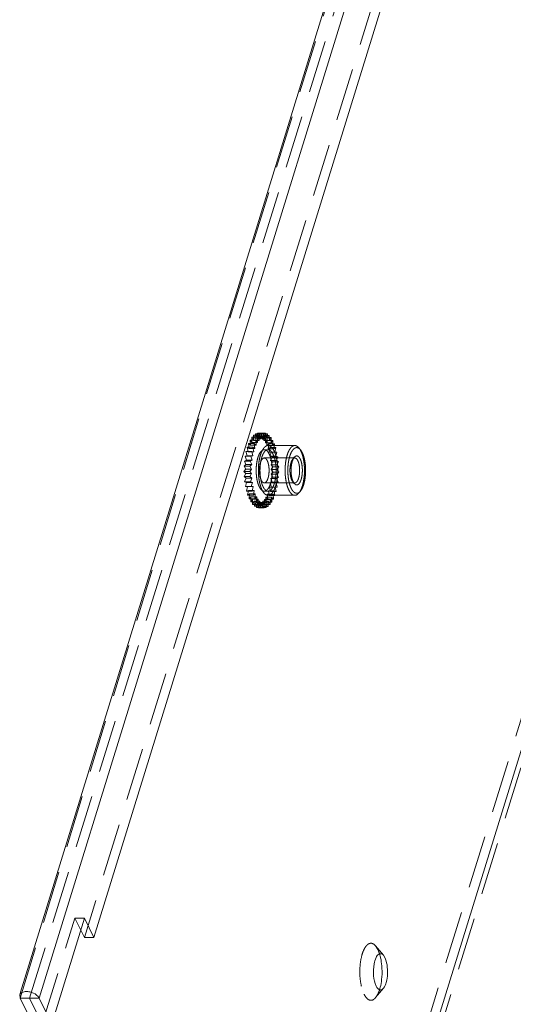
# Model space of a CAD drawing. Header units: millimetres. Extents: x 4065 to 8083, y -652 to 5416.
# Tile 135 of 256: x 5762 to 5809, y 3184 to 3279. Entities that reach past the tile are written whole.
import ezdxf

# ---------------------------------------------------------------- set-up
doc = ezdxf.new("R2010")
doc.units = ezdxf.units.MM
doc.header["$LTSCALE"] = 0.8
doc.linetypes.add('HIDDEN', pattern=[9.525, 6.35, -3.175])
doc.layers.get('0').update_dxf_attribs({"linetype": 'CONTINUOUS', "lineweight": 0})
doc.layers.add('3', color=5, linetype='HIDDEN', lineweight=0)

msp = doc.modelspace()

# ---------------------------------------------------------------- linework, layer by layer
for p, q in [((5761.653, 3185.135), (5894.709, 3615.705)), ((5763.449, 3184.58), (5896.585, 3615.409)), ((5924.335, 3578.686), (5787.084, 3134.54)), ((5855.33, 3470.647), (5768.731, 3190.412)), ((5764.669, 3182.093), (5767.816, 3192.276)), ((5768.731, 3190.412), (5767.816, 3192.276)), ((5767.81, 3190.412), (5767.46, 3191.125)), ((5768.731, 3190.412), (5767.81, 3190.412)), ((5796.792, 3188.48), (5796.653, 3188.697)), ((5761.572, 3184.875), (5761.607, 3184.58)), ((5786.162, 3134.54), (5761.607, 3184.58)), ((5761.607, 3184.58), (5763.449, 3184.58)), ((5787.389, 3133.918), (5762.528, 3184.58)), ((5764.669, 3182.093), (5763.449, 3184.58))]:
    msp.add_line(p, q)
for centre, radius, start, end in [((5792.267, 3187.577), 4.206, 14.20922, 17.5818), ((5791.722, 3187.436), 4.77, 12.22045, 14.24282), ((5789.612, 3187.108), 6.907, 353.72839, 2.61524)]:
    msp.add_arc(centre, radius, start, end)
for points, knots in [([(5796.215, 3188.814), (5796.091, 3188.74), (5795.885, 3188.417), (5795.793, 3188.074), (5795.754, 3187.864)], [0, 0, 0, 0, 0.405585, 1, 1, 1, 1]), ([(5796.653, 3188.698), (5796.597, 3188.765), (5796.462, 3188.885), (5796.28, 3188.852), (5796.215, 3188.814)], [0, 0, 0, 0, 0.538925, 1, 1, 1, 1]), ([(5796.511, 3187.423), (5796.507, 3187.512), (5796.485, 3187.855), (5796.437, 3188.196), (5796.384, 3188.445)], [0, 0, 0, 0, 0.258875, 1, 1, 1, 1]), ([(5796.657, 3185.523), (5796.789, 3185.682), (5796.967, 3186.15), (5797.072, 3186.917), (5797.032, 3187.732), (5796.9, 3188.26), (5796.792, 3188.48)], [0, 0, 0, 0, 0.202856, 0.474384, 0.760146, 1, 1, 1, 1]), ([(5795.754, 3187.864), (5795.684, 3187.488), (5795.661, 3186.764), (5795.797, 3186.039), (5795.945, 3185.738)], [0, 0, 0, 0, 0.533202, 1, 1, 1, 1]), ([(5796.287, 3185.402), (5796.31, 3185.474), (5796.396, 3185.787), (5796.45, 3186.107), (5796.477, 3186.354)], [0, 0, 0, 0, 0.233876, 1, 1, 1, 1]), ([(5795.945, 3185.738), (5795.988, 3185.65), (5796.077, 3185.504), (5796.27, 3185.349), (5796.501, 3185.363), (5796.608, 3185.465), (5796.657, 3185.523)], [0, 0, 0, 0, 0.315164, 0.55143, 0.753812, 1, 1, 1, 1]), ([(5762.223, 3185.201), (5762.077, 3185.201), (5761.816, 3185.171), (5761.604, 3184.979), (5761.572, 3184.875)], [0, 0, 0, 0, 0.573364, 1, 1, 1, 1]), ([(5762.726, 3185.117), (5762.603, 3185.158), (5762.434, 3185.193), (5762.264, 3185.201), (5762.223, 3185.201)], [0, 0, 0, 0, 0.758684, 1, 1, 1, 1]), ([(5763.449, 3184.58), (5763.42, 3184.638), (5763.24, 3184.888), (5762.954, 3185.043), (5762.726, 3185.117)], [0, 0, 0, 0, 0.212312, 1, 1, 1, 1])]:
    msp.add_open_spline(points, degree=3, knots=knots)
at = {"layer": '3'}
for p, q in [((5761.607, 3184.58), (5894.895, 3615.902)), ((5762.528, 3184.58), (5895.664, 3615.409)), ((5923.414, 3578.686), (5786.162, 3134.54)), ((5924.64, 3578.065), (5787.389, 3133.918)), ((5854.409, 3470.647), (5767.81, 3190.412)), ((5783.957, 3238.628), (5784.114, 3238.33)), ((5783.957, 3238.628), (5784.51, 3238.628)), ((5783.962, 3238.126), (5783.957, 3238.628)), ((5784.114, 3238.33), (5784.136, 3238.829)), ((5784.136, 3238.829), (5784.276, 3238.477)), ((5784.136, 3238.829), (5784.689, 3238.829)), ((5784.276, 3238.477), (5784.325, 3238.964)), ((5784.828, 3238.477), (5784.276, 3238.477)), ((5784.325, 3238.964), (5784.444, 3238.566)), ((5784.325, 3238.964), (5784.877, 3238.964)), ((5784.444, 3238.566), (5784.518, 3239.03)), ((5784.996, 3238.566), (5784.444, 3238.566)), ((5784.51, 3238.628), (5784.667, 3238.33)), ((5784.515, 3238.126), (5784.51, 3238.628)), ((5784.518, 3239.03), (5784.615, 3238.593)), ((5784.518, 3239.03), (5785.071, 3239.03)), ((5784.615, 3238.593), (5784.714, 3239.026)), ((5785.168, 3238.593), (5784.615, 3238.593)), ((5784.667, 3238.33), (5784.689, 3238.829)), ((5784.689, 3238.829), (5784.828, 3238.477)), ((5784.714, 3239.026), (5785.267, 3239.026)), ((5784.714, 3239.026), (5784.786, 3238.559)), ((5784.786, 3238.559), (5784.907, 3238.952)), ((5785.339, 3238.559), (5784.786, 3238.559)), ((5784.828, 3238.477), (5784.877, 3238.964)), ((5784.877, 3238.964), (5784.996, 3238.566)), ((5784.907, 3238.952), (5784.953, 3238.464)), ((5784.907, 3238.952), (5785.46, 3238.952)), ((5784.953, 3238.464), (5785.095, 3238.81)), ((5785.506, 3238.464), (5784.953, 3238.464)), ((5784.996, 3238.566), (5785.071, 3239.03)), ((5785.071, 3239.03), (5785.168, 3238.593)), ((5785.095, 3238.81), (5785.114, 3238.31)), ((5785.095, 3238.81), (5785.648, 3238.81)), ((5785.114, 3238.31), (5785.273, 3238.602)), ((5785.168, 3238.593), (5785.267, 3239.026)), ((5785.273, 3238.602), (5785.265, 3238.101)), ((5785.267, 3239.026), (5785.339, 3238.559)), ((5785.273, 3238.602), (5785.826, 3238.602)), ((5785.339, 3238.559), (5785.46, 3238.952)), ((5785.46, 3238.952), (5785.506, 3238.464)), ((5785.506, 3238.464), (5785.648, 3238.81)), ((5785.648, 3238.81), (5785.667, 3238.31)), ((5785.667, 3238.31), (5785.826, 3238.602)), ((5785.826, 3238.602), (5785.817, 3238.101)), ((5783.507, 3237.675), (5783.698, 3237.566)), ((5783.592, 3237.221), (5783.507, 3237.675)), ((5783.507, 3237.675), (5784.06, 3237.675)), ((5783.639, 3238.045), (5783.823, 3237.87)), ((5783.639, 3238.045), (5784.192, 3238.045)), ((5783.698, 3237.566), (5783.639, 3238.045)), ((5784.251, 3237.566), (5783.698, 3237.566)), ((5783.79, 3238.365), (5783.962, 3238.126)), ((5783.823, 3237.87), (5783.79, 3238.365)), ((5783.79, 3238.365), (5784.343, 3238.365)), ((5784.375, 3237.87), (5783.823, 3237.87)), ((5784.515, 3238.126), (5783.962, 3238.126)), ((5784.06, 3237.675), (5784.251, 3237.566)), ((5784.145, 3237.221), (5784.06, 3237.675)), ((5784.667, 3238.33), (5784.114, 3238.33)), ((5784.192, 3238.045), (5784.375, 3237.87)), ((5784.251, 3237.566), (5784.192, 3238.045)), ((5784.343, 3238.365), (5784.515, 3238.126)), ((5784.375, 3237.87), (5784.343, 3238.365)), ((5785.667, 3238.31), (5785.114, 3238.31)), ((5785.265, 3238.101), (5785.438, 3238.333)), ((5785.817, 3238.101), (5785.265, 3238.101)), ((5785.438, 3238.333), (5785.403, 3237.839)), ((5785.403, 3237.839), (5785.587, 3238.007)), ((5785.955, 3237.839), (5785.403, 3237.839)), ((5785.438, 3238.333), (5785.991, 3238.333)), ((5785.587, 3238.007), (5785.525, 3237.531)), ((5785.525, 3237.531), (5785.717, 3237.632)), ((5786.078, 3237.531), (5785.525, 3237.531)), ((5785.527, 3237.837), (5788.106, 3237.837)), ((5785.587, 3238.007), (5786.14, 3238.007)), ((5785.717, 3237.632), (5785.63, 3237.182)), ((5785.717, 3237.632), (5786.269, 3237.632)), ((5785.817, 3238.101), (5785.991, 3238.333)), ((5785.991, 3238.333), (5785.955, 3237.839)), ((5785.955, 3237.839), (5786.14, 3238.007)), ((5786.14, 3238.007), (5786.078, 3237.531)), ((5786.078, 3237.531), (5786.269, 3237.632)), ((5786.269, 3237.632), (5786.182, 3237.182)), ((5788.652, 3237.43), (5788.501, 3237.612)), ((5783.31, 3236.811), (5783.505, 3236.842)), ((5783.44, 3236.435), (5783.31, 3236.811)), ((5783.31, 3236.811), (5783.862, 3236.811)), ((5783.397, 3237.26), (5783.592, 3237.221)), ((5783.505, 3236.842), (5783.397, 3237.26)), ((5783.397, 3237.26), (5783.95, 3237.26)), ((5784.058, 3236.842), (5783.505, 3236.842)), ((5784.145, 3237.221), (5783.592, 3237.221)), ((5783.862, 3236.811), (5784.058, 3236.842)), ((5783.992, 3236.435), (5783.862, 3236.811)), ((5783.95, 3237.26), (5784.145, 3237.221)), ((5784.058, 3236.842), (5783.95, 3237.26)), ((5785.158, 3237.437), (5785.527, 3237.437)), ((5785.158, 3236.637), (5788.106, 3236.637)), ((5785.63, 3237.182), (5785.825, 3237.213)), ((5786.182, 3237.182), (5785.63, 3237.182)), ((5785.825, 3237.213), (5785.714, 3236.799)), ((5785.714, 3236.799), (5785.909, 3236.76)), ((5786.267, 3236.799), (5785.714, 3236.799)), ((5785.909, 3236.76), (5785.777, 3236.389)), ((5785.825, 3237.213), (5786.378, 3237.213)), ((5785.909, 3236.76), (5786.462, 3236.76)), ((5786.182, 3237.182), (5786.378, 3237.213)), ((5786.378, 3237.213), (5786.267, 3236.799)), ((5786.267, 3236.799), (5786.462, 3236.76)), ((5786.462, 3236.76), (5786.33, 3236.389)), ((5787.908, 3236.524), (5788.059, 3236.705)), ((5783.204, 3235.338), (5783.378, 3235.571)), ((5783.213, 3235.84), (5783.397, 3236.008)), ((5783.378, 3235.571), (5783.213, 3235.84)), ((5783.213, 3235.84), (5783.765, 3235.84)), ((5783.248, 3236.334), (5783.44, 3236.435)), ((5783.397, 3236.008), (5783.248, 3236.334)), ((5783.248, 3236.334), (5783.801, 3236.334)), ((5783.93, 3235.571), (5783.378, 3235.571)), ((5783.949, 3236.008), (5783.397, 3236.008)), ((5783.992, 3236.435), (5783.44, 3236.435)), ((5783.757, 3235.338), (5783.93, 3235.571)), ((5783.765, 3235.84), (5783.949, 3236.008)), ((5783.93, 3235.571), (5783.765, 3235.84)), ((5783.801, 3236.334), (5783.992, 3236.435)), ((5783.949, 3236.008), (5783.801, 3236.334)), ((5785.777, 3236.389), (5785.968, 3236.281)), ((5786.33, 3236.389), (5785.777, 3236.389)), ((5785.968, 3236.281), (5785.818, 3235.961)), ((5785.818, 3235.961), (5786.001, 3235.786)), ((5786.37, 3235.961), (5785.818, 3235.961)), ((5786.001, 3235.786), (5785.834, 3235.523)), ((5785.968, 3236.281), (5786.521, 3236.281)), ((5786.001, 3235.786), (5786.554, 3235.786)), ((5786.33, 3236.389), (5786.521, 3236.281)), ((5786.521, 3236.281), (5786.37, 3235.961)), ((5786.37, 3235.961), (5786.554, 3235.786)), ((5786.554, 3235.786), (5786.387, 3235.523)), ((5783.382, 3235.131), (5783.204, 3235.338)), ((5783.204, 3235.338), (5783.757, 3235.338)), ((5783.223, 3234.838), (5783.382, 3235.131)), ((5783.411, 3234.696), (5783.223, 3234.838)), ((5783.223, 3234.838), (5783.776, 3234.838)), ((5783.269, 3234.35), (5783.411, 3234.696)), ((5783.935, 3235.131), (5783.382, 3235.131)), ((5783.963, 3234.696), (5783.411, 3234.696)), ((5783.935, 3235.131), (5783.757, 3235.338)), ((5783.776, 3234.838), (5783.935, 3235.131)), ((5783.963, 3234.696), (5783.776, 3234.838)), ((5783.822, 3234.35), (5783.963, 3234.696)), ((5785.984, 3234.785), (5785.796, 3234.65)), ((5785.796, 3234.65), (5785.936, 3234.298)), ((5786.349, 3234.65), (5785.796, 3234.65)), ((5786.006, 3235.284), (5785.827, 3235.083)), ((5785.827, 3235.083), (5785.984, 3234.785)), ((5786.38, 3235.083), (5785.827, 3235.083)), ((5785.834, 3235.523), (5786.006, 3235.284)), ((5786.387, 3235.523), (5785.834, 3235.523)), ((5785.984, 3234.785), (5786.537, 3234.785)), ((5786.006, 3235.284), (5786.559, 3235.284)), ((5786.537, 3234.785), (5786.349, 3234.65)), ((5786.349, 3234.65), (5786.488, 3234.298)), ((5786.559, 3235.284), (5786.38, 3235.083)), ((5786.38, 3235.083), (5786.537, 3234.785)), ((5786.387, 3235.523), (5786.559, 3235.284)), ((5783.463, 3234.277), (5783.269, 3234.35)), ((5783.269, 3234.35), (5783.822, 3234.35)), ((5783.341, 3233.883), (5783.463, 3234.277)), ((5783.341, 3233.883), (5783.894, 3233.883)), ((5783.537, 3233.879), (5783.341, 3233.883)), ((5783.437, 3233.446), (5783.537, 3233.879)), ((5784.015, 3234.277), (5783.463, 3234.277)), ((5784.089, 3233.879), (5783.537, 3233.879)), ((5784.015, 3234.277), (5783.822, 3234.35)), ((5783.894, 3233.883), (5784.015, 3234.277)), ((5784.089, 3233.879), (5783.894, 3233.883)), ((5783.99, 3233.446), (5784.089, 3233.879)), ((5785.158, 3234.237), (5788.106, 3234.237)), ((5785.665, 3233.838), (5785.762, 3233.401)), ((5786.218, 3233.838), (5785.665, 3233.838)), ((5785.861, 3233.834), (5785.665, 3233.838)), ((5785.936, 3234.298), (5785.742, 3234.232)), ((5785.742, 3234.232), (5785.861, 3233.834)), ((5786.294, 3234.232), (5785.742, 3234.232)), ((5785.861, 3233.834), (5786.414, 3233.834)), ((5785.936, 3234.298), (5786.488, 3234.298)), ((5786.218, 3233.838), (5786.315, 3233.401)), ((5786.414, 3233.834), (5786.218, 3233.838)), ((5786.488, 3234.298), (5786.294, 3234.232)), ((5786.294, 3234.232), (5786.414, 3233.834)), ((5787.908, 3234.349), (5788.059, 3234.168)), ((5783.631, 3233.512), (5783.437, 3233.446)), ((5783.437, 3233.446), (5783.99, 3233.446)), ((5783.557, 3233.048), (5783.631, 3233.512)), ((5783.745, 3233.183), (5783.557, 3233.048)), ((5783.557, 3233.048), (5784.109, 3233.048)), ((5784.184, 3233.512), (5783.631, 3233.512)), ((5783.696, 3232.697), (5783.745, 3233.183)), ((5783.876, 3232.897), (5783.696, 3232.697)), ((5783.696, 3232.697), (5784.249, 3232.697)), ((5784.298, 3233.183), (5783.745, 3233.183)), ((5783.854, 3232.398), (5783.876, 3232.897)), ((5784.428, 3232.897), (5783.876, 3232.897)), ((5784.184, 3233.512), (5783.99, 3233.446)), ((5784.109, 3233.048), (5784.184, 3233.512)), ((5784.298, 3233.183), (5784.109, 3233.048)), ((5784.249, 3232.697), (5784.298, 3233.183)), ((5784.428, 3232.897), (5784.249, 3232.697)), ((5784.406, 3232.398), (5784.428, 3232.897)), ((5785.158, 3233.437), (5785.527, 3233.437)), ((5785.499, 3232.662), (5785.321, 3232.869)), ((5785.321, 3232.869), (5785.34, 3232.369)), ((5785.873, 3232.869), (5785.321, 3232.869)), ((5785.64, 3233.008), (5785.453, 3233.15)), ((5785.453, 3233.15), (5785.499, 3232.662)), ((5786.005, 3233.15), (5785.453, 3233.15)), ((5785.527, 3233.037), (5788.106, 3233.037)), ((5785.762, 3233.401), (5785.568, 3233.475)), ((5786.121, 3233.475), (5785.568, 3233.475)), ((5785.568, 3233.475), (5785.64, 3233.008)), ((5785.64, 3233.008), (5786.193, 3233.008)), ((5785.762, 3233.401), (5786.315, 3233.401)), ((5786.051, 3232.662), (5785.873, 3232.869)), ((5785.873, 3232.869), (5785.892, 3232.369)), ((5786.193, 3233.008), (5786.005, 3233.15)), ((5786.005, 3233.15), (5786.051, 3232.662)), ((5786.315, 3233.401), (5786.121, 3233.475)), ((5786.121, 3233.475), (5786.193, 3233.008)), ((5788.652, 3233.443), (5788.501, 3233.262)), ((5784.02, 3232.661), (5783.854, 3232.398)), ((5783.854, 3232.398), (5784.406, 3232.398)), ((5784.573, 3232.661), (5784.02, 3232.661)), ((5784.026, 3232.159), (5784.02, 3232.661)), ((5784.177, 3232.479), (5784.026, 3232.159)), ((5784.026, 3232.159), (5784.578, 3232.159)), ((5784.209, 3231.984), (5784.177, 3232.479)), ((5784.729, 3232.479), (5784.177, 3232.479)), ((5784.341, 3232.355), (5784.209, 3231.984)), ((5784.209, 3231.984), (5784.762, 3231.984)), ((5784.894, 3232.355), (5784.341, 3232.355)), ((5784.4, 3231.876), (5784.341, 3232.355)), ((5784.511, 3232.29), (5784.4, 3231.876)), ((5784.4, 3231.876), (5784.953, 3231.876)), ((5784.573, 3232.661), (5784.406, 3232.398)), ((5784.595, 3231.837), (5784.511, 3232.29)), ((5785.063, 3232.29), (5784.511, 3232.29)), ((5784.578, 3232.159), (5784.573, 3232.661)), ((5784.729, 3232.479), (5784.578, 3232.159)), ((5784.682, 3232.287), (5784.595, 3231.837)), ((5784.595, 3231.837), (5785.148, 3231.837)), ((5784.79, 3231.868), (5784.682, 3232.287)), ((5785.235, 3232.287), (5784.682, 3232.287)), ((5784.762, 3231.984), (5784.729, 3232.479)), ((5784.894, 3232.355), (5784.762, 3231.984)), ((5784.852, 3232.345), (5784.79, 3231.868)), ((5784.79, 3231.868), (5785.343, 3231.868)), ((5784.982, 3231.969), (5784.852, 3232.345)), ((5785.405, 3232.345), (5784.852, 3232.345)), ((5784.953, 3231.876), (5784.894, 3232.355)), ((5785.063, 3232.29), (5784.953, 3231.876)), ((5785.017, 3232.463), (5784.982, 3231.969)), ((5784.982, 3231.969), (5785.534, 3231.969)), ((5785.166, 3232.137), (5785.017, 3232.463)), ((5785.57, 3232.463), (5785.017, 3232.463)), ((5785.148, 3231.837), (5785.063, 3232.29)), ((5785.235, 3232.287), (5785.148, 3231.837)), ((5785.174, 3232.639), (5785.166, 3232.137)), ((5785.166, 3232.137), (5785.719, 3232.137)), ((5785.34, 3232.369), (5785.174, 3232.639)), ((5785.727, 3232.639), (5785.174, 3232.639)), ((5785.343, 3231.868), (5785.235, 3232.287)), ((5785.34, 3232.369), (5785.892, 3232.369)), ((5785.405, 3232.345), (5785.343, 3231.868)), ((5785.534, 3231.969), (5785.405, 3232.345)), ((5785.499, 3232.662), (5786.051, 3232.662)), ((5785.57, 3232.463), (5785.534, 3231.969)), ((5785.719, 3232.137), (5785.57, 3232.463)), ((5785.727, 3232.639), (5785.719, 3232.137)), ((5785.892, 3232.369), (5785.727, 3232.639)), ((5763.748, 3182.093), (5766.895, 3192.276)), ((5767.46, 3191.125), (5766.895, 3192.276)), ((5767.816, 3192.276), (5766.895, 3192.276)), ((5796.113, 3189.263), (5795.897, 3189.604)), ((5796.657, 3188.695), (5795.9, 3189.601)), ((5796.657, 3185.523), (5795.9, 3184.617)), ((5761.572, 3184.875), (5761.653, 3185.135))]:
    msp.add_line(p, q, dxfattribs=at)
for points, knots in [([(5784.795, 3236.929), (5784.816, 3236.997), (5784.86, 3237.126), (5784.938, 3237.306), (5785.022, 3237.463), (5785.114, 3237.595), (5785.211, 3237.701), (5785.312, 3237.778), (5785.418, 3237.826), (5785.491, 3237.837), (5785.527, 3237.837)], [0, 0, 0, 0, 0.172789, 0.331897, 0.476364, 0.605861, 0.720777, 0.822579, 0.914149, 1, 1, 1, 1]), ([(5785.527, 3237.837), (5785.549, 3237.837), (5785.593, 3237.833), (5785.683, 3237.808), (5785.795, 3237.744), (5785.918, 3237.625), (5786.033, 3237.464), (5786.137, 3237.265), (5786.229, 3237.031), (5786.308, 3236.766), (5786.373, 3236.476), (5786.42, 3236.165), (5786.462, 3235.729), (5786.467, 3235.285), (5786.436, 3234.845), (5786.395, 3234.527), (5786.338, 3234.228), (5786.287, 3234.036), (5786.259, 3233.945)], [0, 0, 0, 0, 0.015433, 0.03128, 0.065561, 0.105154, 0.151173, 0.203922, 0.263169, 0.328314, 0.398504, 0.472699, 0.549731, 0.707172, 0.78503, 0.860576, 0.932599, 1, 1, 1, 1]), ([(5787.374, 3236.929), (5787.395, 3236.997), (5787.439, 3237.126), (5787.516, 3237.306), (5787.601, 3237.463), (5787.693, 3237.595), (5787.789, 3237.701), (5787.891, 3237.778), (5787.997, 3237.826), (5788.07, 3237.837), (5788.106, 3237.837)], [0, 0, 0, 0, 0.172775, 0.331892, 0.476357, 0.605855, 0.720774, 0.822576, 0.914148, 1, 1, 1, 1]), ([(5787.619, 3236.804), (5787.647, 3236.895), (5787.707, 3237.063), (5787.804, 3237.256), (5787.889, 3237.384), (5787.954, 3237.463), (5788.021, 3237.528), (5788.09, 3237.579), (5788.161, 3237.614), (5788.233, 3237.635), (5788.306, 3237.639), (5788.379, 3237.627), (5788.451, 3237.6), (5788.521, 3237.558), (5788.589, 3237.501), (5788.631, 3237.455), (5788.652, 3237.43)], [0, 0, 0, 0, 0.182341, 0.34203, 0.412988, 0.47803, 0.537444, 0.591783, 0.641936, 0.689151, 0.735012, 0.781273, 0.829638, 0.88155, 0.938095, 1, 1, 1, 1]), ([(5788.106, 3237.837), (5788.14, 3237.837), (5788.211, 3237.826), (5788.314, 3237.782), (5788.413, 3237.709), (5788.472, 3237.646), (5788.501, 3237.612)], [0, 0, 0, 0, 0.219243, 0.452279, 0.710124, 1, 1, 1, 1]), ([(5788.501, 3237.612), (5788.535, 3237.571), (5788.6, 3237.48), (5788.686, 3237.325), (5788.764, 3237.147), (5788.834, 3236.947), (5788.896, 3236.728), (5788.966, 3236.408), (5789.024, 3235.981), (5789.048, 3235.451), (5789.026, 3234.921), (5788.96, 3234.416), (5788.884, 3234.095), (5788.838, 3233.945)], [0, 0, 0, 0, 0.041769, 0.08845, 0.139948, 0.19598, 0.256124, 0.319847, 0.455464, 0.597309, 0.739321, 0.875421, 1, 1, 1, 1]), ([(5784.548, 3236.68), (5784.525, 3236.604), (5784.483, 3236.444), (5784.418, 3236.104), (5784.374, 3235.653), (5784.379, 3235.193), (5784.414, 3234.83), (5784.453, 3234.571), (5784.507, 3234.329), (5784.573, 3234.108), (5784.65, 3233.913), (5784.737, 3233.747), (5784.832, 3233.614), (5784.934, 3233.514), (5785.028, 3233.461), (5785.103, 3233.44), (5785.14, 3233.437), (5785.158, 3233.437)], [0, 0, 0, 0, 0.067405, 0.139435, 0.292787, 0.450241, 0.527278, 0.601478, 0.671672, 0.736821, 0.796071, 0.848822, 0.894842, 0.934436, 0.968718, 0.984566, 1, 1, 1, 1]), ([(5784.548, 3236.68), (5784.566, 3236.737), (5784.603, 3236.844), (5784.667, 3236.995), (5784.738, 3237.126), (5784.814, 3237.236), (5784.895, 3237.323), (5784.979, 3237.388), (5785.068, 3237.428), (5785.129, 3237.437), (5785.158, 3237.437)], [0, 0, 0, 0, 0.172782, 0.331894, 0.476358, 0.605856, 0.720775, 0.822577, 0.914149, 1, 1, 1, 1]), ([(5784.795, 3236.929), (5784.766, 3236.837), (5784.716, 3236.646), (5784.659, 3236.346), (5784.618, 3236.029), (5784.587, 3235.589), (5784.592, 3235.145), (5784.633, 3234.708), (5784.681, 3234.398), (5784.745, 3234.107), (5784.824, 3233.843), (5784.917, 3233.609), (5785.021, 3233.41), (5785.135, 3233.249), (5785.258, 3233.13), (5785.37, 3233.066), (5785.46, 3233.041), (5785.505, 3233.037), (5785.527, 3233.037)], [0, 0, 0, 0, 0.067401, 0.139424, 0.21497, 0.292828, 0.450269, 0.527301, 0.601496, 0.671686, 0.736831, 0.796078, 0.848827, 0.894846, 0.934439, 0.96872, 0.984567, 1, 1, 1, 1]), ([(5784.917, 3236.68), (5784.893, 3236.604), (5784.851, 3236.444), (5784.786, 3236.104), (5784.743, 3235.653), (5784.748, 3235.193), (5784.782, 3234.83), (5784.822, 3234.571), (5784.875, 3234.329), (5784.941, 3234.108), (5785.018, 3233.913), (5785.105, 3233.747), (5785.2, 3233.614), (5785.303, 3233.514), (5785.396, 3233.461), (5785.471, 3233.44), (5785.508, 3233.437), (5785.527, 3233.437)], [0, 0, 0, 0, 0.067405, 0.139435, 0.292787, 0.450241, 0.527278, 0.601478, 0.671672, 0.736821, 0.796071, 0.848822, 0.894842, 0.934436, 0.968718, 0.984566, 1, 1, 1, 1]), ([(5785.158, 3236.637), (5785.141, 3236.637), (5785.104, 3236.631), (5785.051, 3236.607), (5785, 3236.569), (5784.952, 3236.516), (5784.906, 3236.45), (5784.847, 3236.34), (5784.812, 3236.248), (5784.792, 3236.183)], [0, 0, 0, 0, 0.085872, 0.177465, 0.279295, 0.394247, 0.523765, 0.668262, 1, 1, 1, 1]), ([(5784.917, 3236.68), (5784.934, 3236.737), (5784.971, 3236.844), (5785.036, 3236.995), (5785.106, 3237.126), (5785.182, 3237.236), (5785.263, 3237.323), (5785.348, 3237.388), (5785.436, 3237.428), (5785.497, 3237.437), (5785.527, 3237.437)], [0, 0, 0, 0, 0.172782, 0.331894, 0.476358, 0.605856, 0.720775, 0.822577, 0.914149, 1, 1, 1, 1]), ([(5785.158, 3237.437), (5785.176, 3237.437), (5785.214, 3237.433), (5785.289, 3237.413), (5785.382, 3237.359), (5785.485, 3237.26), (5785.58, 3237.126), (5785.667, 3236.96), (5785.744, 3236.765), (5785.81, 3236.545), (5785.863, 3236.303), (5785.903, 3236.044), (5785.937, 3235.68), (5785.942, 3235.221), (5785.899, 3234.769), (5785.834, 3234.429), (5785.792, 3234.27), (5785.768, 3234.194)], [0, 0, 0, 0, 0.015434, 0.031282, 0.065564, 0.105158, 0.151178, 0.203929, 0.263179, 0.328328, 0.398522, 0.472722, 0.549759, 0.707213, 0.860565, 0.932595, 1, 1, 1, 1]), ([(5785.524, 3234.691), (5785.554, 3234.785), (5785.598, 3234.989), (5785.629, 3235.307), (5785.625, 3235.635), (5785.593, 3235.903), (5785.549, 3236.102), (5785.51, 3236.234), (5785.463, 3236.351), (5785.411, 3236.45), (5785.354, 3236.531), (5785.293, 3236.59), (5785.227, 3236.628), (5785.18, 3236.637), (5785.158, 3236.637)], [0, 0, 0, 0, 0.139393, 0.292785, 0.450282, 0.601494, 0.671707, 0.736874, 0.796139, 0.848903, 0.894934, 0.934538, 0.968829, 1, 1, 1, 1]), ([(5785.527, 3237.437), (5785.545, 3237.437), (5785.582, 3237.433), (5785.657, 3237.413), (5785.751, 3237.359), (5785.853, 3237.26), (5785.948, 3237.126), (5786.035, 3236.96), (5786.112, 3236.765), (5786.178, 3236.545), (5786.232, 3236.303), (5786.271, 3236.044), (5786.306, 3235.68), (5786.311, 3235.221), (5786.267, 3234.769), (5786.202, 3234.429), (5786.16, 3234.27), (5786.137, 3234.194)], [0, 0, 0, 0, 0.015434, 0.031282, 0.065564, 0.105158, 0.151178, 0.203929, 0.263179, 0.328328, 0.398522, 0.472722, 0.549759, 0.707213, 0.860565, 0.932595, 1, 1, 1, 1]), ([(5788.106, 3233.037), (5788.084, 3233.037), (5788.039, 3233.041), (5787.949, 3233.066), (5787.837, 3233.13), (5787.714, 3233.249), (5787.6, 3233.41), (5787.496, 3233.609), (5787.403, 3233.843), (5787.324, 3234.107), (5787.26, 3234.398), (5787.212, 3234.708), (5787.171, 3235.145), (5787.166, 3235.589), (5787.197, 3236.029), (5787.237, 3236.346), (5787.295, 3236.646), (5787.345, 3236.837), (5787.374, 3236.929)], [0, 0, 0, 0, 0.015433, 0.03128, 0.065561, 0.105154, 0.151172, 0.203921, 0.263168, 0.328314, 0.398504, 0.4727, 0.549731, 0.707174, 0.785032, 0.860578, 0.932602, 1, 1, 1, 1]), ([(5788.652, 3233.443), (5788.631, 3233.418), (5788.589, 3233.373), (5788.521, 3233.316), (5788.451, 3233.273), (5788.379, 3233.246), (5788.306, 3233.235), (5788.233, 3233.239), (5788.16, 3233.259), (5788.089, 3233.295), (5788.02, 3233.346), (5787.953, 3233.412), (5787.888, 3233.491), (5787.802, 3233.62), (5787.706, 3233.814), (5787.61, 3234.082), (5787.532, 3234.387), (5787.476, 3234.722), (5787.441, 3235.076), (5787.429, 3235.44), (5787.441, 3235.803), (5787.476, 3236.157), (5787.533, 3236.491), (5787.588, 3236.704), (5787.619, 3236.804)], [0, 0, 0, 0, 0.022369, 0.042798, 0.06155, 0.079021, 0.095734, 0.112308, 0.129379, 0.14752, 0.167183, 0.188687, 0.212231, 0.237918, 0.295729, 0.361729, 0.434854, 0.513631, 0.596313, 0.680981, 0.765633, 0.848271, 0.926972, 1, 1, 1, 1]), ([(5787.74, 3236.183), (5787.76, 3236.25), (5787.796, 3236.344), (5787.857, 3236.456), (5787.891, 3236.503), (5787.908, 3236.524)], [0, 0, 0, 0, 0.549423, 0.787501, 1, 1, 1, 1]), ([(5787.863, 3236.307), (5787.879, 3236.36), (5787.914, 3236.458), (5787.959, 3236.553), (5787.984, 3236.595)], [0, 0, 0, 0, 0.529462, 1, 1, 1, 1]), ([(5787.908, 3236.524), (5787.914, 3236.531), (5787.937, 3236.557), (5787.963, 3236.581), (5787.984, 3236.595)], [0, 0, 0, 0, 0.268214, 1, 1, 1, 1]), ([(5787.984, 3236.595), (5787.99, 3236.606), (5788.013, 3236.644), (5788.038, 3236.68), (5788.059, 3236.705)], [0, 0, 0, 0, 0.265311, 1, 1, 1, 1]), ([(5787.984, 3236.595), (5788.003, 3236.608), (5788.041, 3236.629), (5788.085, 3236.637), (5788.106, 3236.637)], [0, 0, 0, 0, 0.521346, 1, 1, 1, 1]), ([(5788.059, 3236.705), (5788.085, 3236.736), (5788.136, 3236.787), (5788.216, 3236.828), (5788.28, 3236.838), (5788.326, 3236.835), (5788.372, 3236.822), (5788.418, 3236.799), (5788.462, 3236.767), (5788.521, 3236.709), (5788.591, 3236.612), (5788.662, 3236.47), (5788.723, 3236.299), (5788.772, 3236.105), (5788.808, 3235.892), (5788.83, 3235.667), (5788.838, 3235.435), (5788.83, 3235.203), (5788.808, 3234.978), (5788.771, 3234.766), (5788.737, 3234.631), (5788.717, 3234.567)], [0, 0, 0, 0, 0.042718, 0.078802, 0.095519, 0.112098, 0.129175, 0.147322, 0.166992, 0.188503, 0.237694, 0.295524, 0.361545, 0.434693, 0.513493, 0.596199, 0.680891, 0.765569, 0.848231, 0.926954, 1, 1, 1, 1]), ([(5788.106, 3236.637), (5788.128, 3236.637), (5788.175, 3236.628), (5788.24, 3236.59), (5788.301, 3236.531), (5788.359, 3236.45), (5788.411, 3236.351), (5788.457, 3236.234), (5788.497, 3236.101), (5788.54, 3235.903), (5788.572, 3235.635), (5788.576, 3235.307), (5788.545, 3234.989), (5788.501, 3234.785), (5788.472, 3234.691)], [0, 0, 0, 0, 0.031171, 0.065464, 0.10507, 0.151105, 0.203873, 0.26314, 0.328308, 0.398522, 0.549732, 0.707227, 0.860618, 1, 1, 1, 1]), ([(5788.652, 3237.43), (5788.683, 3237.393), (5788.743, 3237.31), (5788.821, 3237.168), (5788.894, 3237.004), (5788.982, 3236.752), (5789.069, 3236.396), (5789.132, 3235.935), (5789.154, 3235.45), (5789.134, 3234.964), (5789.073, 3234.501), (5789.004, 3234.207), (5788.961, 3234.069)], [0, 0, 0, 0, 0.041773, 0.088456, 0.139957, 0.195994, 0.319814, 0.455439, 0.597291, 0.739309, 0.875415, 1, 1, 1, 1]), ([(5784.792, 3236.183), (5784.763, 3236.088), (5784.718, 3235.885), (5784.688, 3235.566), (5784.691, 3235.238), (5784.724, 3234.971), (5784.767, 3234.772), (5784.807, 3234.64), (5784.853, 3234.523), (5784.905, 3234.423), (5784.962, 3234.343), (5785.024, 3234.283), (5785.089, 3234.246), (5785.136, 3234.237), (5785.158, 3234.237)], [0, 0, 0, 0, 0.139393, 0.292785, 0.450282, 0.601494, 0.671707, 0.736874, 0.796139, 0.848903, 0.894934, 0.934538, 0.968829, 1, 1, 1, 1]), ([(5787.908, 3234.349), (5787.891, 3234.37), (5787.859, 3234.415), (5787.799, 3234.523), (5787.736, 3234.688), (5787.681, 3234.913), (5787.647, 3235.165), (5787.634, 3235.43), (5787.645, 3235.695), (5787.678, 3235.947), (5787.716, 3236.108), (5787.74, 3236.183)], [0, 0, 0, 0, 0.041775, 0.088462, 0.195927, 0.319757, 0.455392, 0.597256, 0.739289, 0.875406, 1, 1, 1, 1]), ([(5787.984, 3234.278), (5787.95, 3234.337), (5787.89, 3234.472), (5787.823, 3234.697), (5787.774, 3234.952), (5787.747, 3235.227), (5787.742, 3235.511), (5787.759, 3235.792), (5787.797, 3236.058), (5787.838, 3236.227), (5787.863, 3236.307)], [0, 0, 0, 0, 0.098229, 0.212125, 0.338516, 0.473257, 0.611643, 0.748738, 0.879671, 1, 1, 1, 1]), ([(5785.158, 3234.237), (5785.176, 3234.237), (5785.213, 3234.242), (5785.266, 3234.266), (5785.316, 3234.305), (5785.365, 3234.358), (5785.41, 3234.423), (5785.47, 3234.533), (5785.504, 3234.626), (5785.524, 3234.691)], [0, 0, 0, 0, 0.085872, 0.177465, 0.279295, 0.394247, 0.523765, 0.668262, 1, 1, 1, 1]), ([(5788.472, 3234.691), (5788.452, 3234.626), (5788.417, 3234.533), (5788.358, 3234.423), (5788.312, 3234.357), (5788.264, 3234.305), (5788.213, 3234.266), (5788.16, 3234.242), (5788.123, 3234.237), (5788.106, 3234.237)], [0, 0, 0, 0, 0.331728, 0.476232, 0.605758, 0.720706, 0.822538, 0.91413, 1, 1, 1, 1]), ([(5785.158, 3233.437), (5785.188, 3233.437), (5785.249, 3233.446), (5785.337, 3233.486), (5785.422, 3233.55), (5785.502, 3233.638), (5785.579, 3233.748), (5785.649, 3233.879), (5785.714, 3234.029), (5785.751, 3234.137), (5785.768, 3234.194)], [0, 0, 0, 0, 0.085851, 0.177423, 0.279225, 0.394144, 0.523642, 0.668106, 0.827218, 1, 1, 1, 1]), ([(5785.527, 3233.437), (5785.556, 3233.437), (5785.617, 3233.446), (5785.705, 3233.486), (5785.79, 3233.55), (5785.871, 3233.638), (5785.947, 3233.748), (5786.018, 3233.879), (5786.082, 3234.029), (5786.119, 3234.137), (5786.137, 3234.194)], [0, 0, 0, 0, 0.085851, 0.177423, 0.279225, 0.394144, 0.523642, 0.668106, 0.827218, 1, 1, 1, 1]), ([(5785.527, 3233.037), (5785.562, 3233.037), (5785.635, 3233.048), (5785.741, 3233.096), (5785.843, 3233.173), (5785.94, 3233.278), (5786.031, 3233.41), (5786.116, 3233.567), (5786.193, 3233.748), (5786.238, 3233.877), (5786.259, 3233.945)], [0, 0, 0, 0, 0.085851, 0.177421, 0.279223, 0.394139, 0.523636, 0.668103, 0.827211, 1, 1, 1, 1]), ([(5787.984, 3234.278), (5787.977, 3234.283), (5787.95, 3234.304), (5787.925, 3234.329), (5787.908, 3234.349)], [0, 0, 0, 0, 0.233081, 1, 1, 1, 1]), ([(5788.106, 3234.237), (5788.085, 3234.237), (5788.041, 3234.245), (5788.003, 3234.265), (5787.984, 3234.278)], [0, 0, 0, 0, 0.47859, 1, 1, 1, 1]), ([(5788.059, 3234.168), (5788.053, 3234.176), (5788.025, 3234.211), (5788.001, 3234.249), (5787.984, 3234.278)], [0, 0, 0, 0, 0.23499, 1, 1, 1, 1]), ([(5788.717, 3234.567), (5788.699, 3234.509), (5788.661, 3234.402), (5788.59, 3234.26), (5788.521, 3234.164), (5788.461, 3234.106), (5788.417, 3234.074), (5788.372, 3234.051), (5788.326, 3234.038), (5788.279, 3234.035), (5788.216, 3234.045), (5788.136, 3234.086), (5788.084, 3234.138), (5788.059, 3234.168)], [0, 0, 0, 0, 0.182478, 0.342309, 0.478261, 0.537726, 0.592114, 0.642308, 0.689564, 0.735462, 0.781759, 0.881707, 1, 1, 1, 1]), ([(5788.838, 3233.945), (5788.816, 3233.875), (5788.77, 3233.742), (5788.69, 3233.557), (5788.602, 3233.398), (5788.536, 3233.303), (5788.501, 3233.262)], [0, 0, 0, 0, 0.286519, 0.549613, 0.787597, 1, 1, 1, 1]), ([(5788.961, 3234.069), (5788.941, 3234.005), (5788.899, 3233.883), (5788.826, 3233.714), (5788.745, 3233.568), (5788.684, 3233.481), (5788.652, 3233.443)], [0, 0, 0, 0, 0.286511, 0.549606, 0.787594, 1, 1, 1, 1]), ([(5788.501, 3233.262), (5788.472, 3233.227), (5788.413, 3233.165), (5788.314, 3233.092), (5788.211, 3233.047), (5788.14, 3233.037), (5788.106, 3233.037)], [0, 0, 0, 0, 0.289879, 0.547724, 0.780759, 1, 1, 1, 1]), ([(5795.897, 3189.605), (5795.801, 3189.719), (5795.614, 3189.872), (5795.317, 3189.855), (5795.118, 3189.742), (5794.939, 3189.546), (5794.709, 3189.156), (5794.5, 3188.505), (5794.372, 3187.608), (5794.369, 3186.648), (5794.492, 3185.747), (5794.666, 3185.191), (5794.782, 3184.955)], [0, 0, 0, 0, 0.076513, 0.109599, 0.146213, 0.190357, 0.243726, 0.376855, 0.536273, 0.705349, 0.865546, 1, 1, 1, 1]), ([(5796.277, 3188.847), (5796.265, 3188.885), (5796.218, 3189.026), (5796.162, 3189.165), (5796.113, 3189.263)], [0, 0, 0, 0, 0.265541, 1, 1, 1, 1]), ([(5795.901, 3184.618), (5795.941, 3184.666), (5796.11, 3184.905), (5796.219, 3185.182), (5796.287, 3185.402)], [0, 0, 0, 0, 0.212789, 1, 1, 1, 1]), ([(5794.782, 3184.955), (5794.85, 3184.817), (5794.989, 3184.586), (5795.294, 3184.343), (5795.656, 3184.367), (5795.824, 3184.526), (5795.901, 3184.618)], [0, 0, 0, 0, 0.315454, 0.551269, 0.753617, 1, 1, 1, 1])]:
    msp.add_open_spline(points, degree=3, knots=knots, dxfattribs=at)

doc.saveas('drawing.dxf')
